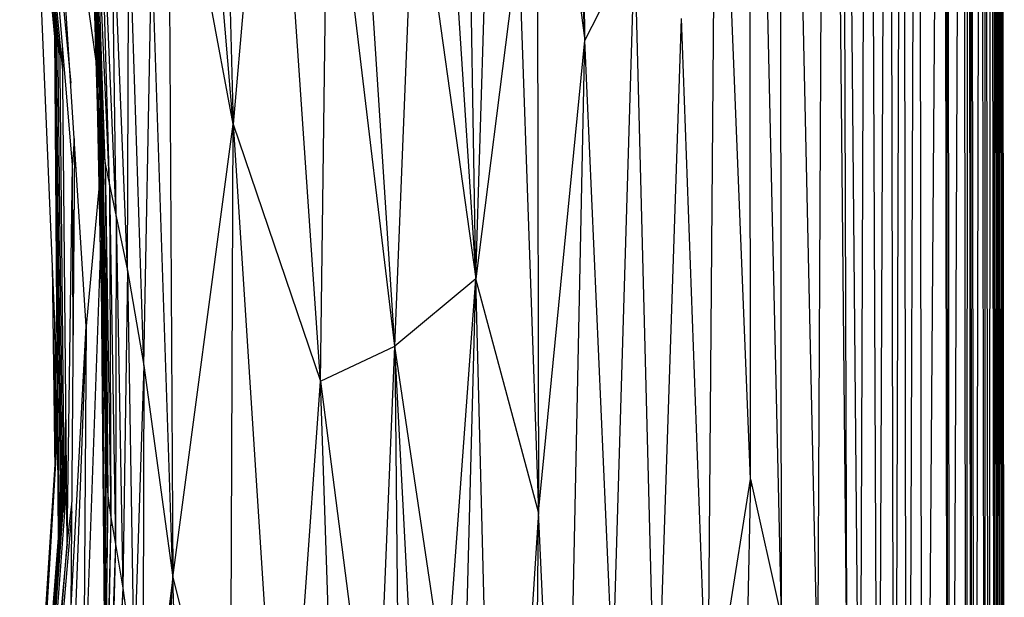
# Model space of a CAD drawing. Header units: millimetres. Extents: x -164 to 39, y -161 to 389.
# Tile 3 of 6: x -142 to 36, y 39 to 143. Entities that reach past the tile are written whole.
import ezdxf

# ---------------------------------------------------------------- set-up
doc = ezdxf.new("R2010")
doc.units = ezdxf.units.MM

msp = doc.modelspace()

# ---------------------------------------------------------------- linework, layer by layer
at = {"color": 7, "linetype": 'Continuous', "lineweight": 25}
for p, q in [((7.68, 27.83), (6.51, 386.23)), ((10.06, -21.74), (6.51, 386.23)), ((10.06, -21.74), (11.54, 386.9)), ((13.36, -65.65), (11.54, 386.9)), ((13.36, -65.65), (15.16, 386.93)), ((16.34, -81.67), (15.16, 386.93)), ((16.34, -81.67), (17.79, 386.95)), ((18.53, -133.12), (17.79, 386.95)), ((18.53, -133.12), (20.63, 386.97)), ((21.41, -145.8), (20.63, 386.97)), ((21.41, -145.8), (25.27, 387)), ((25.93, -153.52), (25.27, 387)), ((25.93, -153.52), (25.72, 387)), ((26.42, -154.28), (25.72, 387)), ((26.42, -154.28), (28.65, 387.02)), ((29.33, -157.68), (28.65, 387.02)), ((29.33, -157.68), (29.57, 387.02)), ((30.24, -157.93), (29.57, 387.02)), ((30.24, -157.93), (30.08, 387.03)), ((30.76, -158.11), (30.08, 387.03)), ((30.76, -158.11), (31.95, 387.04)), ((32.62, -158.27), (31.95, 387.04)), ((32.62, -158.27), (32.68, 387.04)), ((33.35, -158.28), (32.68, 387.04)), ((33.35, -158.28), (33.76, 387.05)), ((34.43, -158.29), (33.76, 387.05)), ((34.43, -158.29), (34.26, 387.05)), ((34.93, -158.3), (34.26, 387.05)), ((34.93, -158.3), (34.73, 387.05)), ((35.39, -158.31), (34.73, 387.05)), ((35.39, -158.31), (35.17, 387.06)), ((35.83, -158.32), (35.17, 387.06)), ((35.83, -158.32), (35.45, 387.06)), ((2.4, 23.7), (4.18, 384.78)), ((7.68, 27.83), (4.18, 384.78)), ((-39.7, 139.42), (-41.27, 344.61)), ((-4.12, 34.93), (-4.54, 344.74)), ((2.4, 23.7), (-4.54, 344.74)), ((-48.77, 324.59), (-39.7, 139.42)), ((35.95, -26.73), (35.57, 286.88)), ((35.98, -26.63), (35.68, 285.79)), ((36.08, -26.38), (35.7, 285.66)), ((36.09, -26.36), (35.72, 285.52)), ((36.11, -26.31), (35.73, 285.5)), ((36.11, -26.24), (35.73, 285.31)), ((36.11, -26.25), (35.73, 285.31)), ((-9.76, 60.15), (-9.81, 283)), ((-4.12, 34.93), (-9.81, 283)), ((-103.23, 124.31), (-114.58, 260.33)), ((-73.98, 84.16), (-84.68, 247.26)), ((-106.19, 239.63), (-103.23, 124.31)), ((-17.42, 12.07), (-15.87, 213.33)), ((-9.76, 60.15), (-15.87, 213.33)), ((-135.36, 139.46), (-141.78, 207.97)), ((-135.17, 140.06), (-141.59, 207.59)), ((-134.89, 138.66), (-141.39, 207.21)), ((-134.53, 136.86), (-141.1, 206.7)), ((-48.39, 207.74), (-48.02, 54.15)), ((-48.39, 207.74), (-39.7, 139.42)), ((-134.01, 133.99), (-140.61, 205.78)), ((-96.15, 204.89), (-103.23, 124.31)), ((-87.45, 77.83), (-96.15, 204.89)), ((-59.35, 96.37), (-61.16, 205.61)), ((-139.42, 202.22), (-132.56, 131.7)), ((-132.25, 116.94), (-139.42, 202.22)), ((-127.74, 138.91), (-132.05, 200.7)), ((-66.08, 198.45), (-59.35, 96.37)), ((-59.35, 96.37), (-56.33, 197.78)), ((-136.6, 195.04), (-127.94, 135.3)), ((-129.77, 87.79), (-136.6, 195.04)), ((-127.04, 125.95), (-130.5, 189.76)), ((-114.94, 187.59), (-114.11, 42.38)), ((-103.23, 124.31), (-114.94, 187.59)), ((-126.77, 120.82), (-129.78, 184.41)), ((-127.04, 125.95), (-129.78, 184.41)), ((-87.45, 77.83), (-86, 184.72)), ((-73.98, 84.16), (-86, 184.72)), ((-134.98, 77.14), (-139.38, 182.32)), ((-126.32, 117.12), (-129.19, 181.42)), ((-126.77, 120.82), (-129.19, 181.42)), ((-125.58, 113.33), (-128.49, 179.36)), ((-126.32, 117.12), (-128.49, 179.36)), ((-125.58, 113.33), (-127.34, 176.52)), ((-124.33, 107.63), (-127.34, 176.52)), ((-73.98, 84.16), (-70.38, 175.15)), ((-70.38, 175.15), (-59.35, 96.37)), ((-124.33, 107.63), (-125.28, 171.12)), ((-122.32, 97.85), (-125.28, 171.12)), ((-122.32, 97.85), (-122.03, 162.67)), ((-119.36, 80.67), (-122.03, 162.67)), ((-51.66, 157.2), (-59.35, 96.37)), ((-51.66, 157.2), (-48.02, 54.15)), ((-39.7, 139.42), (-30.65, 157.07)), ((-34.62, 25.62), (-30.65, 157.07)), ((-26.76, 5.75), (-30.65, 157.07)), ((-119.36, 80.67), (-117.94, 156.22)), ((-114.11, 42.38), (-117.94, 156.22)), ((-127.67, 125.78), (-128.24, 146.08)), ((-134.34, 53.88), (-135.4, 142.49)), ((-127.05, 95.62), (-128.03, 142.96)), ((-26.76, 5.75), (-22.19, 143.44)), ((-17.42, 12.07), (-22.19, 143.44)), ((-134.16, 54.33), (-135.19, 141.85)), ((-133.95, 54.58), (-134.91, 140.93)), ((-127.05, 95.62), (-127.95, 141.87)), ((-127.93, 141.62), (-126.88, 97.23)), ((-134.78, 49.33), (-135.45, 140.38)), ((-134.68, 50.63), (-135.44, 140.23)), ((-133.68, 54.19), (-134.56, 139.99)), ((-48.02, 54.15), (-39.7, 139.42)), ((-43.49, -44.06), (-39.7, 139.42)), ((-34.62, 25.62), (-39.7, 139.42)), ((-133.23, 48.42), (-134.05, 138.4)), ((-126.88, 97.23), (-127.32, 131.11)), ((-126.65, 96.07), (-127.3, 130.77)), ((-126.68, 98.11), (-127.28, 130.26)), ((-126.88, 111.46), (-127.26, 129.94)), ((-127.12, 127.42), (-126.3, 72.24)), ((-127.04, 125.95), (-126.77, 120.82)), ((-127.04, 125.95), (-126.16, 61.94)), ((-114.11, 42.38), (-103.23, 124.31)), ((-103.71, 1.16), (-103.23, 124.31)), ((-103.23, 124.31), (-94.14, -16.42)), ((-103.23, 124.31), (-87.45, 77.83)), ((-131.93, 121.73), (-132.25, 116.94)), ((-132.51, 37.09), (-131.82, 120.09)), ((-126.77, 120.82), (-126.32, 117.12)), ((-126.77, 120.82), (-125.87, 57.11)), ((-126.77, 120.82), (-126.16, 61.94)), ((-133.23, 48.42), (-132.25, 116.94)), ((-132.11, 85.09), (-132.25, 116.94)), ((-126.32, 117.12), (-125.58, 113.33)), ((-126.32, 117.12), (-125.34, 53.21)), ((-126.32, 117.12), (-125.87, 57.11)), ((-127.41, 113.31), (-129.77, 87.79)), ((-125.58, 113.33), (-124.33, 107.63)), ((-125.58, 113.33), (-124.5, 48.39)), ((-125.58, 113.33), (-125.34, 53.21)), ((-124.33, 107.63), (-124.5, 48.39)), ((-124.33, 107.63), (-122.32, 97.85)), ((-124.33, 107.63), (-123.15, 40.46)), ((-127.18, 102.18), (-130.3, 15.67)), ((-135.9, 99.03), (-135.42, 61.77)), ((-122.32, 97.85), (-123.15, 40.46)), ((-122.32, 97.85), (-119.36, 80.67)), ((-122.32, 97.85), (-121.14, 26)), ((-126.88, 97.23), (-127.05, 95.62)), ((-126.88, 97.23), (-126.43, 80.97)), ((-126.88, 97.23), (-126.3, 64.61)), ((-126.88, 97.23), (-126.45, 31.21)), ((-59.35, 96.37), (-73.98, 84.16)), ((-64.82, 22.45), (-59.35, 96.37)), ((-63.18, -49.39), (-59.35, 96.37)), ((-55.39, -58.73), (-59.35, 96.37)), ((-48.02, 54.15), (-59.35, 96.37)), ((-127.05, 95.62), (-126.47, 29.29)), ((-135.51, 89.73), (-135.32, 63.4)), ((-135.46, 88.59), (-135.27, 64.13)), ((-132.51, 37.09), (-129.77, 87.79)), ((-129.77, 87.79), (-132.06, 25.83)), ((-129.77, 87.79), (-130.3, 15.67)), ((-87.45, 77.83), (-73.98, 84.16)), ((-77.49, 0.21), (-73.98, 84.16)), ((-73.98, 84.16), (-73.02, -23.33)), ((-68.49, -20.64), (-73.98, 84.16)), ((-64.82, 22.45), (-73.98, 84.16)), ((-119.36, 80.67), (-121.14, 26)), ((-119.36, 80.67), (-119.58, -0.1)), ((-119.36, 80.67), (-114.11, 42.38)), ((-135.07, 79.24), (-135.2, 65.14)), ((-94.14, -16.42), (-87.45, 77.83)), ((-83.53, -35.77), (-87.45, 77.83)), ((-87.45, 77.83), (-77.49, 0.21)), ((-133.6, 55.34), (-133.46, 73.48)), ((-126.3, 62.93), (-126.32, 73.88)), ((-139.81, -5.59), (-134.93, 69.38)), ((-126.27, 69.88), (-126.44, 32.27)), ((-138.89, 2.39), (-134.92, 69.17)), ((-133.85, 55.9), (-133.79, 64.74)), ((-134.45, 63.38), (-134.55, 52.32)), ((-134.06, 55.71), (-134.02, 61.15)), ((-126.16, 61.94), (-126.77, -2.58)), ((-126.16, 61.94), (-125.87, 57.11)), ((-133.33, 59.01), (-137.61, 0.87)), ((-17.42, 12.07), (-9.76, 60.15)), ((-9.76, 60.15), (-13.48, -122.92)), ((-9.76, 60.15), (-4.12, 34.93)), ((-133.72, 57.72), (-137.92, 0.69)), ((-134.23, 55.32), (-134.21, 58.55)), ((-125.87, 57.11), (-126.77, -2.58)), ((-125.87, 57.11), (-126.69, -5.59)), ((-125.87, 57.11), (-125.34, 53.21)), ((-134.18, 56.01), (-138.37, -0.15)), ((-133.97, 56.85), (-138.16, 0.3)), ((-133.23, 48.42), (-132.36, 55.64)), ((-138.64, -1.44), (-134.35, 54.94)), ((-132.37, 54.3), (-137.05, -0.47)), ((-48.02, 54.15), (-55.39, -58.73)), ((-49.8, -104.83), (-48.02, 54.15)), ((-43.49, -44.06), (-48.02, 54.15)), ((-125.34, 53.21), (-126.69, -5.59)), ((-125.34, 53.21), (-126.42, -8.44)), ((-125.34, 53.21), (-124.5, 48.39)), ((-133.23, 48.42), (-137.61, 0.87)), ((-137.05, -0.47), (-133.23, 48.42)), ((-124.5, 48.39), (-126.42, -8.44)), ((-124.5, 48.39), (-126, -12.58)), ((-124.5, 48.39), (-123.15, 40.46)), ((-120.78, -80.7), (-114.11, 42.38)), ((-114.11, 42.38), (-120.6, -33.88)), ((-114.11, 42.38), (-119.58, -0.1)), ((-111.4, -49.55), (-114.11, 42.38)), ((-114.11, 42.38), (-103.71, 1.16)), ((-123.15, 40.46), (-126, -12.58)), ((-123.15, 40.46), (-125.36, -19.66)), ((-123.15, 40.46), (-121.14, 26))]:
    msp.add_line(p, q, dxfattribs=at)

doc.saveas('drawing.dxf')
